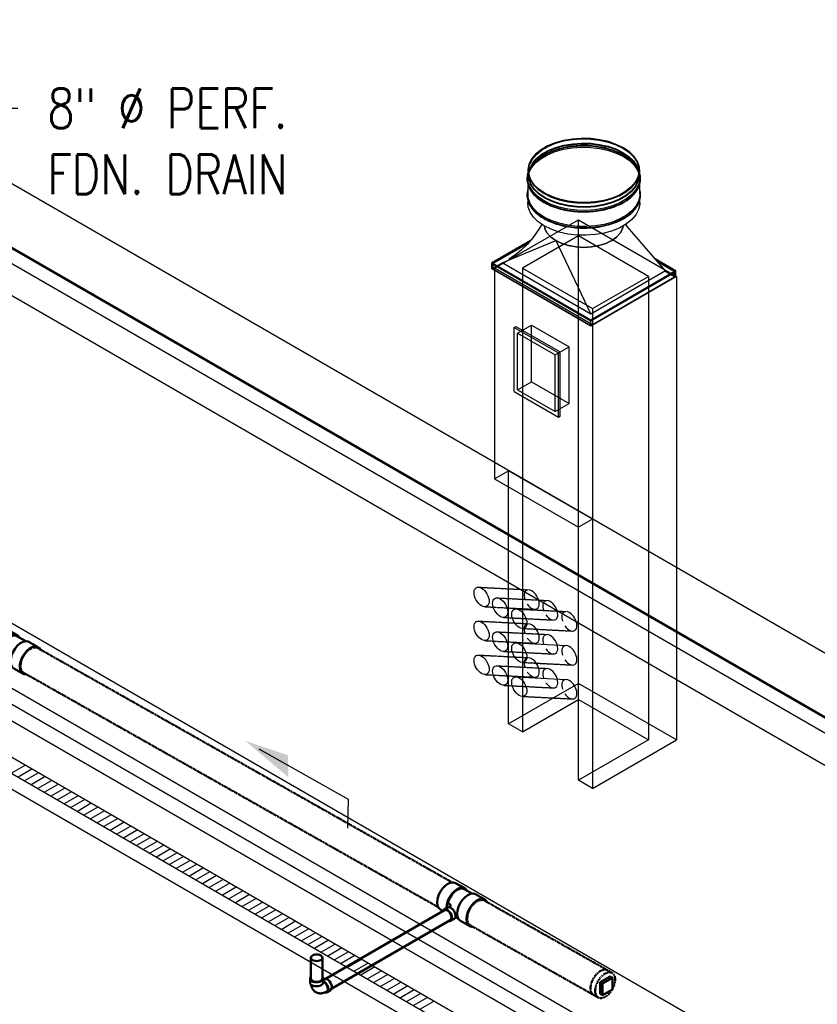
# Model space of a CAD drawing. Header units: inches. Extents: x 175 to 32888, y -1032 to 703.
# Tile 35 of 44: x 1750 to 1992, y 126 to 425. Entities that reach past the tile are written whole.
import ezdxf
from ezdxf import colors
from ezdxf.entities.mleader import LeaderData, LeaderLine
from ezdxf.math import Vec2, Vec3

# ---------------------------------------------------------------- set-up
doc = ezdxf.new("R2010")
doc.units = ezdxf.units.IN
doc.header["$LTSCALE"] = 0.5
doc.header["$MEASUREMENT"] = 0
doc.linetypes.add('Dash - 1_16_', pattern=[0.1875, 0.125, -0.0625])
doc.linetypes.add('Dot 1_32_', pattern=[0.03125, 0, -0.03125])
for name, color, linetype in [('M-DETL-LIGHT', 1, 'Continuous'), ('M-SECT-PATT', 8, 'Continuous'), ('P-PIPE', 3, 'Continuous'), ('P-SANR-FIXT', 6, 'Continuous'), ('S-ANNO-DIMS', 1, 'Continuous')]:
    doc.layers.add(name, color=color, linetype=linetype)
doc.styles.add('Annotative', font='romans.shx', dxfattribs={"width": 0.8, "height": 0.125})

# ---------------------------------------------------------------- blocks, each defined once
blk = doc.blocks.new('USM_H_Trench_Drain - USM_H_Trench_Drain-1077231-DRAINAGE ISOMETRIC')
at = {"layer": 'M-SECT-PATT'}
for p, q in [((1752.19, 198.96), (1747.95, 196.51)), ((1754.19, 197.8), (1749.95, 195.35)), ((1756.19, 196.65), (1751.95, 194.2)), ((1758.19, 195.49), (1753.95, 193.04)), ((1760.19, 194.34), (1755.95, 191.89)), ((1762.19, 193.18), (1757.95, 190.74)), ((1764.19, 192.03), (1759.95, 189.58)), ((1766.19, 190.88), (1761.95, 188.43)), ((1768.19, 189.72), (1763.95, 187.27)), ((1770.19, 188.57), (1765.95, 186.12)), ((1770.19, 188.57), (1765.95, 186.12)), ((1772.19, 187.41), (1767.95, 184.96)), ((1774.19, 186.26), (1769.95, 183.81)), ((1776.19, 185.1), (1771.95, 182.65)), ((1778.19, 183.95), (1773.95, 181.5)), ((1780.19, 182.79), (1775.95, 180.34)), ((1782.19, 181.64), (1777.95, 179.19)), ((1784.19, 180.48), (1779.95, 178.03)), ((1786.19, 179.33), (1781.95, 176.88)), ((1788.19, 178.17), (1783.95, 175.72)), ((1790.19, 177.02), (1785.95, 174.57)), ((1792.19, 175.86), (1787.95, 173.41)), ((1794.19, 174.71), (1789.95, 172.26)), ((1796.19, 173.55), (1791.95, 171.11)), ((1798.19, 172.4), (1793.95, 169.95)), ((1800.19, 171.25), (1795.95, 168.8)), ((1802.19, 170.09), (1797.95, 167.64)), ((1804.19, 168.94), (1799.95, 166.49)), ((1806.19, 167.78), (1801.95, 165.33)), ((1808.19, 166.63), (1803.95, 164.18)), ((1810.19, 165.47), (1805.95, 163.02)), ((1812.19, 164.32), (1807.95, 161.87)), ((1814.19, 163.16), (1809.95, 160.71)), ((1816.19, 162.01), (1811.95, 159.56)), ((1818.19, 160.85), (1813.95, 158.4)), ((1820.19, 159.7), (1815.95, 157.25)), ((1822.19, 158.54), (1817.95, 156.09)), ((1824.19, 157.39), (1819.95, 154.94)), ((1826.19, 156.23), (1821.95, 153.78)), ((1828.19, 155.08), (1823.95, 152.63)), ((1830.19, 153.92), (1825.95, 151.48)), ((1832.19, 152.77), (1827.95, 150.32)), ((1834.19, 151.62), (1829.95, 149.17)), ((1836.19, 150.46), (1831.95, 148.01)), ((1838.19, 149.31), (1833.95, 146.86)), ((1840.19, 148.15), (1835.95, 145.7)), ((1842.19, 147), (1837.95, 144.55)), ((1844.19, 145.84), (1839.95, 143.39)), ((1846.19, 144.69), (1841.95, 142.24)), ((1846.19, 144.69), (1841.95, 142.24)), ((1848.19, 143.53), (1843.95, 141.08)), ((1850.19, 142.38), (1845.95, 139.93)), ((1852.19, 141.22), (1847.95, 138.77)), ((1854.19, 140.07), (1849.95, 137.62)), ((1856.19, 138.91), (1851.95, 136.46)), ((1858.19, 137.76), (1853.95, 135.31)), ((1860.19, 136.6), (1855.95, 134.15)), ((1862.19, 135.45), (1857.95, 133)), ((1864.19, 134.29), (1859.95, 131.85)), ((1866.19, 133.14), (1861.95, 130.69)), ((1868.19, 131.99), (1863.95, 129.54)), ((1870.19, 130.83), (1865.95, 128.38)), ((1872.19, 129.68), (1867.95, 127.23)), ((1874.19, 128.52), (1869.95, 126.07)), ((1876.19, 127.37), (1871.95, 124.92))]:
    blk.add_line(p, q, dxfattribs=at)
at = {"layer": 'P-SANR-FIXT', "color": 1}
for p, q in [((1896.63, 115.57), (1231.95, 499.32)), ((1231.95, 494.42), (1892.38, 113.12)), ((1231.95, 494.42), (1896.63, 110.67)), ((1892.38, 108.22), (1231.95, 489.52))]:
    blk.add_line(p, q, dxfattribs=at)
blk = doc.blocks.new('Tee Reducing Sanitary - PVC - Sch 40 - DWV - Standard-1075340-DRAINAGE ISOMETRIC')
at = {"layer": 'P-PIPE', "color": 90, "lineweight": 50}
for p, q in [((1885.51, 161.62), (1882.69, 163.21)), ((1887.77, 160.01), (1885.36, 161.37)), ((1891.56, 158.2), (1888.74, 159.79)), ((1880.29, 155.78), (1879.23, 155.16)), ((1878.13, 155.14), (1878.84, 154.74)), ((1881.21, 151.74), (1882.28, 152.36)), ((1882.7, 152.9), (1883.5, 152.45)), ((1884.18, 151.72), (1887, 150.13))]:
    blk.add_line(p, q, dxfattribs=at)
for points in [[(1877.14, 157.29, 0), (1877.24, 158.33, 0), (1877.56, 159.44, 0), (1878.07, 160.53, 0), (1878.75, 161.53, 0), (1879.53, 162.36, 0), (1880.38, 162.98, 0), (1881.23, 163.34, 0), (1882.02, 163.42, 0), (1882.69, 163.21, 0)], [(1886.14, 160.93, 0), (1886.05, 161.13, 0), (1885.52, 161.62, 0), (1884.84, 161.83, 0), (1884.04, 161.75, 0), (1883.19, 161.39, 0), (1882.35, 160.77, 0), (1881.56, 159.94, 0), (1880.89, 158.94, 0), (1880.37, 157.85, 0), (1880.05, 156.74, 0), (1879.95, 155.7, 0)], [(1885.37, 161.36, 0), (1884.73, 161.56, 0), (1883.99, 161.49, 0), (1883.19, 161.15, 0), (1882.4, 160.57, 0), (1881.66, 159.79, 0), (1881.03, 158.85, 0), (1880.55, 157.83, 0), (1880.25, 156.8, 0), (1880.16, 155.82, 0)], [(1883.19, 153.87, 0), (1883.29, 154.91, 0), (1883.61, 156.02, 0), (1884.12, 157.11, 0), (1884.8, 158.11, 0), (1885.58, 158.94, 0), (1886.43, 159.56, 0), (1887.28, 159.92, 0), (1888.07, 160, 0), (1888.76, 159.79, 0)], [(1892.18, 157.53, 0), (1892.1, 157.71, 0), (1891.57, 158.19, 0), (1890.89, 158.41, 0), (1890.09, 158.33, 0), (1889.24, 157.97, 0), (1888.4, 157.35, 0), (1887.61, 156.52, 0), (1886.94, 155.52, 0), (1886.42, 154.43, 0), (1886.1, 153.32, 0), (1886, 152.28, 0)], [(1878.12, 155.15, 0), (1877.59, 155.64, 0), (1877.26, 156.37, 0), (1877.14, 157.29, 0)], [(1880.28, 155.77, 0), (1880.57, 155.87, 0), (1880.91, 155.84, 0), (1881.27, 155.69, 0), (1881.63, 155.43, 0), (1881.97, 155.07, 0), (1882.26, 154.65, 0), (1882.49, 154.19, 0), (1882.63, 153.72, 0), (1882.68, 153.27, 0)], [(1881.21, 156.39, 0), (1881.21, 156.39, 0), (1881.21, 156.4, 0), (1881.21, 156.42, 0), (1881.2, 156.43, 0), (1881.2, 156.45, 0), (1881.19, 156.47, 0), (1881.17, 156.5, 0), (1881.15, 156.54, 0), (1881.13, 156.57, 0), (1881.1, 156.62, 0), (1881.06, 156.66, 0), (1881.02, 156.72, 0), (1880.96, 156.77, 0), (1880.9, 156.83, 0), (1880.83, 156.89, 0), (1880.76, 156.95, 0), (1880.67, 157.01, 0), (1880.58, 157.07, 0), (1880.48, 157.13, 0), (1880.42, 157.16, 0)], [(1881.21, 156.39, 0), (1881.21, 156.38, 0), (1881.21, 156.37, 0), (1881.21, 156.36, 0), (1881.2, 156.34, 0), (1881.2, 156.32, 0), (1881.19, 156.3, 0), (1881.17, 156.27, 0), (1881.16, 156.24, 0), (1881.13, 156.2, 0), (1881.1, 156.15, 0), (1881.07, 156.11, 0), (1881.02, 156.05, 0), (1880.97, 156, 0), (1880.91, 155.94, 0), (1880.84, 155.88, 0), (1880.83, 155.87, 0)], [(1881.62, 152.66, 0), (1881.57, 153.11, 0), (1881.43, 153.58, 0), (1881.2, 154.04, 0), (1880.91, 154.46, 0), (1880.57, 154.82, 0), (1880.21, 155.08, 0), (1879.85, 155.22, 0), (1879.51, 155.25, 0), (1879.22, 155.16, 0), (1879, 154.95, 0), (1878.93, 154.77, 0)], [(1880.68, 151.67, 0), (1880.93, 151.65, 0), (1881.22, 151.74, 0), (1881.44, 151.95, 0), (1881.58, 152.27, 0), (1881.62, 152.66, 0)], [(1882.68, 153.27, 0), (1882.64, 152.88, 0), (1882.5, 152.57, 0), (1882.28, 152.36, 0)], [(1883.19, 153.29, 0), (1883.11, 153.21, 0), (1882.92, 153.06, 0), (1882.73, 152.91, 0), (1882.63, 152.85, 0)], [(1884.17, 151.73, 0), (1883.64, 152.22, 0), (1883.31, 152.95, 0), (1883.19, 153.87, 0)], [(1886, 152.28, 0), (1886.12, 151.36, 0), (1886.46, 150.63, 0), (1886.98, 150.14, 0), (1887.67, 149.93, 0), (1887.74, 149.93, 0)]]:
    blk.add_polyline3d(points, dxfattribs=at)
blk = doc.blocks.new('Tee Reducing Sanitary - PVC - Sch 40 - DWV - Standard-1106631-DRAINAGE ISOMETRIC')
at = {"layer": 'P-PIPE', "color": 90, "lineweight": 50}
for p, q in [((1749.55, 238.48), (1746.73, 240.07)), ((1752.29, 236.59), (1749.41, 238.2)), ((1755.87, 234.91), (1753.05, 236.48)), ((1744.74, 233.46), (1743.84, 233.12)), ((1745.37, 229.47), (1746.27, 229.81)), ((1746.47, 229.91), (1748.06, 229.01)), ((1748.88, 228.21), (1751.5, 226.73))]:
    blk.add_line(p, q, dxfattribs=at)
for points in [[(1741.41, 234.72, 0), (1741.66, 235.82, 0), (1742.11, 236.92, 0), (1742.74, 237.96, 0), (1743.49, 238.85, 0), (1744.33, 239.55, 0), (1745.18, 240, 0), (1746, 240.17, 0), (1746.73, 240.07, 0)], [(1750.34, 237.72, 0), (1750.12, 238.07, 0), (1749.55, 238.48, 0), (1748.81, 238.58, 0), (1747.99, 238.41, 0), (1747.14, 237.96, 0), (1746.31, 237.26, 0), (1745.55, 236.37, 0), (1744.93, 235.33, 0), (1744.47, 234.23, 0), (1744.26, 233.29, 0)], [(1749.41, 238.2, 0), (1748.73, 238.31, 0), (1747.96, 238.15, 0), (1747.16, 237.73, 0), (1746.38, 237.08, 0), (1745.67, 236.24, 0), (1745.09, 235.27, 0), (1744.66, 234.24, 0), (1744.47, 233.37, 0)], [(1747.73, 231.15, 0), (1747.98, 232.25, 0), (1748.44, 233.35, 0), (1749.06, 234.38, 0), (1749.81, 235.28, 0), (1750.65, 235.98, 0), (1751.5, 236.43, 0), (1752.32, 236.6, 0), (1753.05, 236.48, 0)], [(1741.89, 232.35, 0), (1741.58, 232.85, 0), (1741.38, 233.71, 0), (1741.41, 234.72, 0)], [(1745.93, 230.48, 0), (1745.95, 230.96, 0), (1745.86, 231.45, 0), (1745.69, 231.94, 0), (1745.43, 232.38, 0), (1745.12, 232.74, 0), (1744.76, 233.01, 0), (1744.39, 233.15, 0), (1744.03, 233.17, 0), (1743.7, 233.06, 0), (1743.43, 232.82, 0), (1743.34, 232.65, 0)], [(1744.74, 233.46, 0), (1745.07, 233.56, 0), (1745.43, 233.54, 0), (1745.81, 233.4, 0), (1746.16, 233.14, 0), (1746.48, 232.77, 0), (1746.73, 232.33, 0), (1746.91, 231.84, 0), (1746.99, 231.35, 0), (1746.98, 230.87, 0)], [(1756.76, 233.99, 0), (1756.45, 234.49, 0), (1755.87, 234.91, 0), (1755.13, 235.01, 0), (1754.32, 234.84, 0), (1753.46, 234.39, 0), (1752.63, 233.69, 0), (1751.87, 232.79, 0), (1751.25, 231.76, 0), (1750.8, 230.66, 0), (1750.55, 229.56, 0)], [(1745.04, 229.37, 0), (1745.37, 229.47, 0), (1745.63, 229.71, 0), (1745.83, 230.06, 0), (1745.93, 230.48, 0)], [(1746.98, 230.87, 0), (1746.87, 230.45, 0), (1746.68, 230.11, 0), (1746.41, 229.87, 0), (1746.27, 229.81, 0)], [(1747.7, 230.86, 0), (1747.56, 230.76, 0), (1747.38, 230.62, 0), (1747.19, 230.5, 0), (1746.99, 230.39, 0), (1746.79, 230.28, 0), (1746.79, 230.28, 0)], [(1748.88, 228.21, 0), (1748.3, 228.62, 0), (1747.9, 229.27, 0), (1747.71, 230.14, 0), (1747.73, 231.15, 0)], [(1750.55, 229.56, 0), (1750.52, 228.55, 0), (1750.71, 227.68, 0), (1751.12, 227.03, 0), (1751.7, 226.63, 0), (1752.26, 226.54, 0)]]:
    blk.add_polyline3d(points, dxfattribs=at)
blk.add_arc((1744.97, 229.73), 0.369, 245.168, 280.2088, dxfattribs=at)
blk = doc.blocks.new('Plug - PVC - Sch 40 - DWV_USACE - Standard-1071494-DRAINAGE ISOMETRIC')
at = {"layer": 'P-PIPE', "color": 90, "lineweight": 50}
for p, q in [((1929.61, 134.87), (1926.56, 133.11)), ((1927.27, 132.71), (1930.31, 134.47)), ((1930.31, 134.47), (1929.61, 134.87)), ((1930.31, 134.47), (1930.35, 130.93)), ((1926.56, 133.11), (1927.27, 132.71)), ((1926.59, 129.57), (1926.56, 133.11)), ((1927.3, 129.17), (1927.27, 132.71)), ((1927.3, 129.17), (1926.59, 129.57)), ((1930.35, 130.93), (1927.3, 129.17))]:
    blk.add_line(p, q, dxfattribs=at)
blk = doc.blocks.new('Bend - PVC - Sch 40 - DWV_USACE - Standard-V1-DRAINAGE ISOMETRIC')
at = {"layer": 'P-PIPE', "color": 90, "lineweight": 50}
for p, q in [((1702.8, 212.65), (1702.8, 211.43)), ((1706.76, 211.43), (1706.76, 212.65)), ((1707.02, 212.51), (1706.77, 212.36)), ((1707.94, 208.46), (1709, 209.08))]:
    blk.add_line(p, q, dxfattribs=at)
for points in [[(1703.06, 213.22, 0), (1702.87, 212.95, 0), (1702.8, 212.65, 0), (1702.87, 212.36, 0), (1703.07, 212.08, 0), (1703.38, 211.85, 0)], [(1703.38, 211.85, 0), (1703.79, 211.66, 0), (1704.27, 211.55, 0), (1704.78, 211.51, 0), (1705.29, 211.55, 0), (1705.77, 211.66, 0), (1706.18, 211.85, 0), (1706.49, 212.08, 0), (1706.69, 212.36, 0), (1706.76, 212.65, 0), (1706.69, 212.95, 0), (1706.53, 213.17, 0)], [(1707.02, 212.51, 0), (1707.31, 212.59, 0), (1707.64, 212.56, 0), (1708.01, 212.41, 0)], [(1708.01, 212.41, 0), (1708.37, 212.14, 0), (1708.71, 211.79, 0), (1709, 211.36, 0), (1709.22, 210.9, 0), (1709.36, 210.43, 0), (1709.41, 209.98, 0), (1709.36, 209.59, 0), (1709.22, 209.28, 0), (1709, 209.08, 0), (1708.99, 209.08, 0)], [(1703.38, 210.62, 0), (1703.07, 210.86, 0), (1702.87, 211.13, 0), (1702.8, 211.43, 0), (1702.8, 211.43, 0)], [(1704.54, 208.51, 0), (1704.38, 208.61, 0), (1704.22, 208.73, 0), (1704.08, 208.85, 0), (1703.94, 208.98, 0), (1703.81, 209.12, 0), (1703.7, 209.26, 0), (1703.59, 209.41, 0), (1703.5, 209.56, 0), (1703.41, 209.72, 0), (1703.34, 209.88, 0), (1703.27, 210.03, 0), (1703.22, 210.2, 0), (1703.17, 210.36, 0), (1703.13, 210.52, 0), (1703.09, 210.68, 0), (1703.07, 210.84, 0), (1703.07, 210.86, 0)], [(1706.76, 211.43, 0), (1706.69, 211.13, 0), (1706.49, 210.86, 0), (1706.18, 210.62, 0), (1705.77, 210.44, 0), (1705.29, 210.33, 0), (1704.78, 210.29, 0), (1704.27, 210.33, 0), (1703.79, 210.44, 0), (1703.38, 210.62, 0)], [(1706.95, 211.79, 0), (1706.79, 211.86, 0)], [(1707.31, 208.41, 0), (1707.65, 208.38, 0), (1707.94, 208.46, 0), (1708.16, 208.67, 0), (1708.3, 208.98, 0), (1708.34, 209.37, 0), (1708.3, 209.82, 0), (1708.16, 210.29, 0), (1707.94, 210.75, 0), (1707.65, 211.17, 0), (1707.31, 211.53, 0), (1706.95, 211.79, 0)], [(1707.74, 208.63, 0), (1708.02, 208.85, 0), (1708.16, 209.23, 0), (1708.16, 209.72, 0), (1708.02, 210.27, 0), (1707.74, 210.81, 0), (1707.37, 211.28, 0), (1706.95, 211.61, 0)], [(1704.54, 208.51, 0), (1704.71, 208.42, 0), (1704.88, 208.34, 0), (1705.06, 208.28, 0), (1705.24, 208.22, 0), (1705.43, 208.18, 0), (1705.61, 208.16, 0), (1705.79, 208.14, 0), (1705.97, 208.13, 0), (1706.15, 208.14, 0), (1706.32, 208.15, 0), (1706.49, 208.18, 0), (1706.66, 208.21, 0), (1706.82, 208.25, 0), (1706.98, 208.29, 0), (1707.14, 208.35, 0), (1707.29, 208.4, 0), (1707.44, 208.47, 0), (1707.59, 208.54, 0), (1707.73, 208.61, 0), (1707.74, 208.63, 0)]]:
    blk.add_polyline3d(points, dxfattribs=at)
blk.add_arc((1706.59, 211.11), 0.613, 54.8013, 71.9437, dxfattribs=at)
blk = doc.blocks.new('Mechanical_Box_H_rvt-1-DRAINAGE ISOMETRIC')
at = {"layer": 'M-DETL-LIGHT', "color": 8}
for p, q in [((1904.61, 379.33), (1904.61, 377.08)), ((1904.61, 376.67), (1904.61, 371.41)), ((1904.86, 379.33), (1904.86, 378.05)), ((1938.36, 378.05), (1938.36, 379.33)), ((1938.61, 377.08), (1938.61, 379.33)), ((1938.61, 372.18), (1938.61, 376.67)), ((1904.64, 370.16), (1904.64, 369.65)), ((1938.61, 369.53), (1938.61, 370.27)), ((1946.36, 348.91), (1934.28, 363.01)), ((1905.48, 358.18), (1893.68, 351.36)), ((1893.68, 351.16), (1905.15, 357.78)), ((1905.15, 357.78), (1893.68, 351.16)), ((1894.03, 351.16), (1904.81, 357.38)), ((1896.86, 351.36), (1913.12, 358.1)), ((1913.12, 358.1), (1923.73, 335.85)), ((1949.54, 348.91), (1943.24, 352.55)), ((1893.68, 351.36), (1923.73, 334.01)), ((1893.68, 351.16), (1893.68, 351.36)), ((1893.68, 349.52), (1896.86, 351.36)), ((1923.73, 333.81), (1893.68, 351.16)), ((1893.68, 351.16), (1923.73, 333.81)), ((1893.68, 349.52), (1893.68, 351.16)), ((1923.73, 332.17), (1893.68, 349.52)), ((1897.03, 351.26), (1894.03, 349.52)), ((1923.73, 334.01), (1894.03, 351.16)), ((1894.03, 351.16), (1894.03, 349.52)), ((1894.03, 349.52), (1923.73, 332.38)), ((1923.73, 335.85), (1896.86, 351.36)), ((1943.59, 352.14), (1949.54, 348.71)), ((1949.54, 348.71), (1943.59, 352.14)), ((1943.93, 351.74), (1949.18, 348.71)), ((1946.36, 348.91), (1923.73, 335.85)), ((1923.73, 334.01), (1949.54, 348.91)), ((1949.54, 348.71), (1923.73, 333.81)), ((1949.18, 348.71), (1923.73, 334.01)), ((1923.73, 333.81), (1949.54, 348.71)), ((1923.73, 332.38), (1949.18, 347.08)), ((1949.54, 347.08), (1923.73, 332.17)), ((1949.18, 347.08), (1946.18, 348.81)), ((1946.36, 348.91), (1949.54, 347.08)), ((1949.18, 347.08), (1949.18, 348.71)), ((1949.54, 348.71), (1949.54, 348.91)), ((1949.54, 347.08), (1949.54, 348.71)), ((1923.73, 334.01), (1923.73, 333.81)), ((1923.73, 332.38), (1923.73, 334.01)), ((1923.73, 332.17), (1923.73, 333.81))]:
    blk.add_line(p, q, dxfattribs=at)
for points in [[(1933.63, 386.27, 0), (1931.48, 387.31, 0), (1929.07, 388.14, 0), (1926.46, 388.73, 0), (1923.71, 389.07, 0), (1920.9, 389.13, 0), (1918.12, 388.93, 0), (1915.43, 388.47, 0), (1912.9, 387.76, 0), (1910.62, 386.82, 0), (1908.63, 385.67, 0), (1907, 384.35, 0), (1905.77, 382.89, 0), (1904.97, 381.34, 0), (1904.62, 379.73, 0), (1904.74, 378.11, 0), (1905.31, 376.53, 0), (1906.33, 375.02, 0), (1907.77, 373.62, 0), (1909.59, 372.39, 0)], [(1909.76, 372.49, 0), (1907.97, 373.71, 0), (1906.56, 375.08, 0), (1905.55, 376.57, 0), (1904.99, 378.13, 0), (1904.87, 379.73, 0), (1905.21, 381.31, 0), (1906, 382.84, 0), (1907.22, 384.28, 0), (1908.82, 385.58, 0), (1910.78, 386.71, 0), (1913.03, 387.63, 0), (1915.52, 388.34, 0), (1918.17, 388.79, 0), (1920.91, 388.99, 0), (1923.68, 388.92, 0), (1926.39, 388.6, 0), (1928.96, 388.01, 0), (1931.34, 387.2, 0), (1933.45, 386.16, 0)], [(1933.75, 384.03, 0), (1933.25, 384.31, 0), (1932.74, 384.57, 0), (1932.2, 384.83, 0), (1931.65, 385.07, 0), (1931.09, 385.29, 0), (1930.51, 385.5, 0), (1929.91, 385.7, 0), (1929.31, 385.89, 0), (1928.69, 386.06, 0), (1928.05, 386.22, 0), (1927.41, 386.36, 0), (1926.76, 386.48, 0), (1926.1, 386.6, 0), (1925.44, 386.69, 0), (1924.77, 386.77, 0), (1924.09, 386.84, 0), (1923.41, 386.89, 0), (1922.73, 386.92, 0), (1922.04, 386.94, 0), (1921.36, 386.94, 0), (1920.67, 386.93, 0), (1919.99, 386.9, 0), (1919.31, 386.85, 0), (1918.63, 386.79, 0), (1917.95, 386.72, 0), (1917.29, 386.62, 0), (1916.63, 386.52, 0), (1915.97, 386.39, 0), (1915.33, 386.26, 0), (1914.7, 386.1, 0), (1914.07, 385.94, 0), (1913.46, 385.75, 0), (1912.86, 385.56, 0), (1912.28, 385.35, 0), (1911.71, 385.13, 0), (1911.15, 384.89, 0), (1910.62, 384.64, 0), (1910.1, 384.38, 0), (1909.59, 384.11, 0), (1909.11, 383.83, 0), (1908.64, 383.53, 0), (1908.2, 383.22, 0), (1907.78, 382.91, 0), (1907.38, 382.58, 0), (1907, 382.24, 0), (1906.64, 381.9, 0), (1906.31, 381.54, 0), (1906, 381.18, 0), (1905.72, 380.81, 0), (1905.46, 380.44, 0), (1905.23, 380.05, 0), (1905.03, 379.66, 0), (1904.85, 379.27, 0), (1904.7, 378.87, 0), (1904.57, 378.47, 0), (1904.48, 378.06, 0), (1904.41, 377.66, 0), (1904.37, 377.25, 0), (1904.36, 376.84, 0), (1904.37, 376.43, 0), (1904.42, 376.02, 0), (1904.49, 375.61, 0), (1904.59, 375.21, 0), (1904.72, 374.81, 0), (1904.88, 374.41, 0), (1905.06, 374.02, 0), (1905.27, 373.63, 0), (1905.51, 373.25, 0), (1905.77, 372.87, 0), (1906.06, 372.5, 0), (1906.37, 372.14, 0), (1906.71, 371.79, 0), (1907.07, 371.45, 0), (1907.45, 371.11, 0), (1907.86, 370.79, 0), (1908.28, 370.47, 0), (1908.73, 370.17, 0), (1909.2, 369.87, 0), (1909.46, 369.72, 0)], [(1909.59, 370.14, 0), (1907.77, 371.38, 0), (1906.33, 372.77, 0), (1905.31, 374.28, 0), (1904.74, 375.87, 0), (1904.62, 377.49, 0), (1904.97, 379.1, 0), (1905.77, 380.65, 0), (1907, 382.11, 0), (1908.63, 383.42, 0), (1910.62, 384.57, 0), (1912.9, 385.51, 0), (1915.43, 386.22, 0), (1918.12, 386.69, 0), (1920.9, 386.89, 0), (1923.71, 386.82, 0), (1926.46, 386.49, 0), (1929.07, 385.9, 0), (1931.48, 385.07, 0), (1933.63, 384.02, 0)], [(1909.59, 369.73, 0), (1907.77, 370.97, 0), (1906.33, 372.36, 0), (1905.31, 373.87, 0), (1904.74, 375.46, 0), (1904.62, 377.08, 0), (1904.97, 378.69, 0), (1905.77, 380.24, 0), (1907, 381.7, 0), (1908.63, 383.02, 0), (1910.62, 384.16, 0), (1912.9, 385.1, 0), (1915.43, 385.82, 0), (1918.12, 386.28, 0), (1920.9, 386.48, 0), (1923.71, 386.41, 0), (1926.46, 386.08, 0), (1929.07, 385.49, 0), (1931.48, 384.66, 0), (1933.63, 383.61, 0)], [(1909.76, 371.21, 0), (1907.97, 372.43, 0), (1906.56, 373.81, 0), (1905.55, 375.29, 0), (1904.99, 376.86, 0), (1904.87, 378.45, 0), (1905.21, 380.04, 0), (1906, 381.57, 0), (1907.22, 383, 0), (1908.82, 384.3, 0), (1910.78, 385.43, 0), (1913.03, 386.36, 0), (1915.52, 387.06, 0), (1918.17, 387.52, 0), (1920.91, 387.72, 0), (1923.68, 387.65, 0), (1926.39, 387.32, 0), (1928.96, 386.74, 0), (1931.34, 385.92, 0), (1933.45, 384.89, 0)], [(1909.76, 371.01, 0), (1907.97, 372.23, 0), (1906.56, 373.6, 0), (1905.55, 375.09, 0), (1904.99, 376.65, 0), (1904.87, 378.25, 0), (1905.21, 379.83, 0), (1906, 381.36, 0), (1907.22, 382.8, 0), (1908.82, 384.1, 0), (1910.78, 385.23, 0), (1913.03, 386.16, 0), (1915.52, 386.86, 0), (1918.17, 387.31, 0), (1920.91, 387.51, 0), (1923.68, 387.45, 0), (1926.39, 387.12, 0), (1928.96, 386.54, 0), (1931.34, 385.72, 0), (1933.45, 384.69, 0)], [(1909.59, 372.39, 0), (1911.73, 371.34, 0), (1914.14, 370.51, 0), (1916.76, 369.92, 0), (1919.5, 369.59, 0), (1922.31, 369.52, 0), (1925.1, 369.72, 0), (1927.79, 370.18, 0), (1930.31, 370.9, 0), (1932.59, 371.84, 0), (1934.58, 372.98, 0), (1936.21, 374.3, 0), (1937.44, 375.76, 0), (1938.24, 377.31, 0), (1938.59, 378.92, 0), (1938.48, 380.54, 0), (1937.9, 382.13, 0), (1936.88, 383.64, 0), (1935.44, 385.03, 0), (1933.63, 386.27, 0)], [(1933.45, 386.16, 0), (1935.24, 384.95, 0), (1936.65, 383.57, 0), (1937.66, 382.09, 0), (1938.23, 380.52, 0), (1938.34, 378.93, 0), (1938, 377.34, 0), (1937.21, 375.81, 0), (1936, 374.38, 0), (1934.39, 373.08, 0), (1932.43, 371.95, 0), (1930.18, 371.02, 0), (1927.7, 370.32, 0), (1925.04, 369.86, 0), (1922.3, 369.66, 0), (1919.53, 369.73, 0), (1916.83, 370.06, 0), (1914.25, 370.64, 0), (1911.87, 371.46, 0), (1909.76, 372.49, 0)], [(1909.46, 369.72, 0), (1909.96, 369.44, 0), (1910.47, 369.18, 0), (1911.01, 368.93, 0), (1911.56, 368.69, 0), (1912.12, 368.46, 0), (1912.7, 368.25, 0), (1913.3, 368.05, 0), (1913.91, 367.87, 0), (1914.53, 367.7, 0), (1915.16, 367.54, 0), (1915.8, 367.4, 0), (1916.45, 367.27, 0), (1917.11, 367.16, 0), (1917.77, 367.06, 0), (1918.45, 366.98, 0), (1919.12, 366.92, 0), (1919.8, 366.87, 0), (1920.49, 366.83, 0), (1921.17, 366.82, 0), (1921.86, 366.81, 0), (1922.54, 366.83, 0), (1923.23, 366.86, 0), (1923.91, 366.9, 0), (1924.58, 366.96, 0), (1925.26, 367.04, 0), (1925.93, 367.13, 0), (1926.59, 367.24, 0), (1927.24, 367.36, 0), (1927.88, 367.5, 0), (1928.52, 367.65, 0), (1929.14, 367.82, 0), (1929.75, 368, 0), (1930.35, 368.2, 0), (1930.93, 368.4, 0), (1931.5, 368.63, 0), (1932.06, 368.86, 0), (1932.6, 369.11, 0), (1933.12, 369.37, 0), (1933.62, 369.64, 0), (1934.1, 369.93, 0), (1934.57, 370.23, 0), (1935.01, 370.53, 0), (1935.43, 370.85, 0), (1935.84, 371.18, 0), (1936.21, 371.51, 0), (1936.57, 371.86, 0), (1936.9, 372.21, 0), (1937.21, 372.57, 0), (1937.49, 372.94, 0), (1937.75, 373.32, 0), (1937.98, 373.7, 0), (1938.19, 374.09, 0), (1938.37, 374.48, 0), (1938.52, 374.88, 0), (1938.64, 375.28, 0), (1938.74, 375.69, 0), (1938.8, 376.1, 0), (1938.84, 376.51, 0), (1938.86, 376.92, 0), (1938.84, 377.33, 0), (1938.79, 377.73, 0), (1938.72, 378.14, 0), (1938.62, 378.55, 0), (1938.49, 378.95, 0), (1938.33, 379.35, 0), (1938.15, 379.74, 0), (1937.94, 380.13, 0), (1937.7, 380.51, 0), (1937.44, 380.88, 0), (1937.15, 381.25, 0), (1936.84, 381.61, 0), (1936.5, 381.96, 0), (1936.14, 382.31, 0), (1935.76, 382.64, 0), (1935.36, 382.97, 0), (1934.93, 383.28, 0), (1934.48, 383.59, 0), (1934.01, 383.88, 0), (1933.75, 384.03, 0)], [(1933.63, 384.02, 0), (1935.44, 382.78, 0), (1936.88, 381.39, 0), (1937.9, 379.88, 0), (1938.48, 378.3, 0), (1938.59, 376.68, 0), (1938.24, 375.07, 0), (1937.44, 373.51, 0), (1936.21, 372.06, 0), (1934.58, 370.74, 0), (1932.59, 369.59, 0), (1930.31, 368.65, 0), (1927.79, 367.94, 0), (1925.1, 367.48, 0), (1922.31, 367.27, 0), (1919.5, 367.34, 0), (1916.76, 367.67, 0), (1914.14, 368.26, 0), (1911.73, 369.09, 0), (1909.59, 370.14, 0)], [(1933.63, 383.61, 0), (1935.44, 382.38, 0), (1936.88, 380.98, 0), (1937.9, 379.47, 0), (1938.48, 377.89, 0), (1938.59, 376.27, 0), (1938.24, 374.66, 0), (1937.44, 373.11, 0), (1936.21, 371.65, 0), (1934.58, 370.33, 0), (1932.59, 369.18, 0), (1930.31, 368.24, 0), (1927.79, 367.53, 0), (1925.1, 367.07, 0), (1922.31, 366.87, 0), (1919.5, 366.93, 0), (1916.76, 367.27, 0), (1914.14, 367.86, 0), (1911.73, 368.69, 0), (1909.59, 369.73, 0)], [(1933.45, 384.89, 0), (1935.24, 383.67, 0), (1936.65, 382.3, 0), (1937.66, 380.81, 0), (1938.23, 379.25, 0), (1938.34, 377.65, 0), (1938, 376.07, 0), (1937.21, 374.54, 0), (1936, 373.1, 0), (1934.39, 371.8, 0), (1932.43, 370.67, 0), (1930.18, 369.75, 0), (1927.7, 369.04, 0), (1925.04, 368.59, 0), (1922.3, 368.39, 0), (1919.53, 368.46, 0), (1916.83, 368.78, 0), (1914.25, 369.36, 0), (1911.87, 370.18, 0), (1909.76, 371.21, 0)], [(1933.45, 384.69, 0), (1935.24, 383.47, 0), (1936.65, 382.1, 0), (1937.66, 380.61, 0), (1938.23, 379.04, 0), (1938.34, 377.45, 0), (1938, 375.86, 0), (1937.21, 374.33, 0), (1936, 372.9, 0), (1934.39, 371.6, 0), (1932.43, 370.47, 0), (1930.18, 369.54, 0), (1927.7, 368.84, 0), (1925.04, 368.38, 0), (1922.3, 368.19, 0), (1919.53, 368.25, 0), (1916.83, 368.58, 0), (1914.25, 369.16, 0), (1911.87, 369.98, 0), (1909.76, 371.01, 0)], [(1904.61, 373.95, 0), (1904.41, 372.76, 0), (1904.37, 372.35, 0), (1904.36, 371.94, 0), (1904.37, 371.53, 0), (1904.42, 371.12, 0), (1904.49, 370.71, 0), (1904.59, 370.31, 0), (1904.72, 369.91, 0), (1904.88, 369.51, 0), (1905.06, 369.12, 0), (1905.27, 368.73, 0), (1905.51, 368.35, 0), (1905.77, 367.97, 0), (1906.06, 367.61, 0), (1906.37, 367.24, 0), (1906.71, 366.89, 0), (1907.07, 366.55, 0), (1907.45, 366.21, 0), (1907.86, 365.89, 0), (1908.28, 365.57, 0), (1908.73, 365.27, 0), (1909.2, 364.98, 0), (1909.46, 364.82, 0)], [(1909.46, 364.82, 0), (1909.96, 364.55, 0), (1910.47, 364.28, 0), (1911.01, 364.03, 0), (1911.56, 363.79, 0), (1912.12, 363.56, 0), (1912.7, 363.35, 0), (1913.3, 363.15, 0), (1913.91, 362.97, 0), (1914.53, 362.8, 0), (1915.16, 362.64, 0), (1915.8, 362.5, 0), (1916.45, 362.37, 0), (1917.11, 362.26, 0), (1917.77, 362.16, 0), (1918.45, 362.08, 0), (1919.12, 362.02, 0), (1919.8, 361.97, 0), (1920.49, 361.93, 0), (1921.17, 361.92, 0), (1921.86, 361.91, 0), (1922.54, 361.93, 0), (1923.23, 361.96, 0), (1923.91, 362, 0), (1924.58, 362.06, 0), (1925.26, 362.14, 0), (1925.93, 362.23, 0), (1926.59, 362.34, 0), (1927.24, 362.46, 0), (1927.88, 362.6, 0), (1928.52, 362.75, 0), (1929.14, 362.92, 0), (1929.75, 363.1, 0), (1930.35, 363.3, 0), (1930.93, 363.51, 0), (1931.5, 363.73, 0), (1932.06, 363.96, 0), (1932.6, 364.21, 0), (1933.12, 364.47, 0), (1933.62, 364.75, 0), (1934.1, 365.03, 0), (1934.57, 365.33, 0), (1935.01, 365.63, 0), (1935.43, 365.95, 0), (1935.84, 366.28, 0), (1936.21, 366.61, 0), (1936.57, 366.96, 0), (1936.9, 367.31, 0), (1937.21, 367.67, 0), (1937.49, 368.04, 0), (1937.75, 368.42, 0), (1937.98, 368.8, 0), (1938.19, 369.19, 0), (1938.37, 369.59, 0), (1938.52, 369.98, 0), (1938.64, 370.39, 0), (1938.74, 370.79, 0), (1938.8, 371.2, 0), (1938.84, 371.61, 0), (1938.86, 372.02, 0), (1938.84, 372.43, 0), (1938.79, 372.84, 0), (1938.72, 373.24, 0), (1938.63, 373.59, 0)], [(1909.59, 364.83, 0), (1907.77, 366.07, 0), (1906.33, 367.46, 0), (1905.31, 368.97, 0), (1904.74, 370.56, 0), (1904.61, 371.41, 0)], [(1909.59, 365.24, 0), (1907.77, 366.48, 0), (1906.33, 367.87, 0), (1905.31, 369.38, 0), (1904.61, 371.41, 0)], [(1938.61, 372.18, 0), (1938.59, 371.37, 0), (1938.24, 369.76, 0), (1937.44, 368.21, 0), (1936.21, 366.75, 0), (1934.58, 365.43, 0), (1932.59, 364.28, 0), (1930.31, 363.34, 0), (1927.79, 362.63, 0), (1925.1, 362.17, 0), (1922.31, 361.97, 0), (1919.5, 362.03, 0), (1916.76, 362.37, 0), (1914.14, 362.96, 0), (1911.73, 363.79, 0), (1909.59, 364.83, 0)], [(1938.59, 371.81, 0), (1938.59, 371.78, 0), (1938.24, 370.17, 0), (1937.44, 368.61, 0), (1936.21, 367.16, 0), (1934.58, 365.84, 0), (1932.59, 364.69, 0), (1930.31, 363.75, 0), (1927.79, 363.04, 0), (1925.1, 362.58, 0), (1922.31, 362.38, 0), (1919.5, 362.44, 0), (1916.76, 362.78, 0), (1914.14, 363.36, 0), (1911.73, 364.19, 0), (1909.59, 365.24, 0)], [(1909.59, 362.59, 0), (1907.77, 363.83, 0), (1906.33, 365.22, 0), (1905.31, 366.73, 0), (1904.74, 368.31, 0), (1904.64, 369.65, 0)], [(1938.61, 369.53, 0), (1938.59, 369.12, 0), (1938.24, 367.51, 0), (1937.44, 365.96, 0), (1936.21, 364.5, 0), (1934.58, 363.19, 0), (1932.59, 362.04, 0), (1930.31, 361.1, 0), (1927.79, 360.39, 0), (1925.1, 359.92, 0), (1922.31, 359.72, 0), (1919.5, 359.79, 0), (1916.76, 360.12, 0), (1914.14, 360.71, 0), (1911.73, 361.54, 0), (1909.59, 362.59, 0)], [(1908.91, 363.05, 0), (1907.99, 361.57, 0), (1906.14, 358.96, 0), (1904.43, 356.93, 0), (1902.72, 355.27, 0), (1900.88, 353.81, 0), (1898.83, 352.5, 0)], [(1913.12, 358.1, 0), (1911.63, 359.15, 0), (1910.52, 360.35, 0), (1909.84, 361.65, 0), (1909.68, 362.54, 0)], [(1909.68, 362.54, 0), (1909.84, 361.65, 0), (1910.52, 360.35, 0), (1911.63, 359.15, 0), (1913.12, 358.1, 0)], [(1933.54, 362.58, 0), (1933.38, 361.65, 0), (1932.69, 360.35, 0), (1931.58, 359.15, 0), (1930.09, 358.1, 0), (1928.27, 357.24, 0), (1926.2, 356.6, 0), (1923.95, 356.2, 0), (1921.61, 356.07, 0), (1919.27, 356.2, 0), (1917.01, 356.6, 0), (1914.94, 357.24, 0), (1913.12, 358.1, 0)], [(1913.12, 358.1, 0), (1914.94, 357.24, 0), (1917.01, 356.6, 0), (1919.27, 356.2, 0), (1921.61, 356.07, 0), (1923.95, 356.2, 0), (1926.2, 356.6, 0), (1928.27, 357.24, 0), (1930.09, 358.1, 0), (1931.58, 359.15, 0), (1932.69, 360.35, 0), (1933.38, 361.65, 0), (1933.54, 362.58, 0)], [(1934.32, 363.03, 0), (1934.72, 362.49, 0)]]:
    blk.add_polyline3d(points, dxfattribs=at)
at = {"layer": 'P-PIPE', "color": 90, "linetype": 'Dash - 1_16_', "lineweight": 50}
for p, q in [((1881.67, 163.42), (1755.9, 234.52)), ((1751.66, 227.01), (1877.41, 155.92)), ((1930.01, 136.09), (1891.4, 157.92)), ((1887.15, 150.41), (1925.97, 128.47))]:
    blk.add_line(p, q, dxfattribs=at)
at = {"layer": 'P-PIPE', "color": 90, "lineweight": 50}
for p, q in [((1879.35, 154.97), (1842.9, 133.92)), ((1844.65, 130.89), (1881.1, 151.94)), ((1838.79, 140.54), (1838.79, 134.27)), ((1842.29, 134.27), (1842.29, 140.54))]:
    blk.add_line(p, q, dxfattribs=at)
at = {"layer": 'P-PIPE', "color": 90, "linetype": 'Dot 1_32_', "lineweight": 50}
for points in [[(1750.73, 229, 0), (1750.83, 229.98, 0), (1751.12, 231.01, 0), (1751.6, 232.02, 0), (1752.23, 232.95, 0), (1752.96, 233.73, 0), (1753.75, 234.3, 0)], [(1753.75, 234.3, 0), (1754.54, 234.64, 0), (1755.28, 234.71, 0), (1755.91, 234.51, 0)], [(1751.63, 227.03, 0), (1751.16, 227.47, 0), (1750.84, 228.15, 0), (1750.73, 229, 0)], [(1886.23, 152.41, 0), (1886.32, 153.38, 0), (1886.62, 154.41, 0), (1887.1, 155.43, 0), (1887.72, 156.35, 0), (1888.46, 157.13, 0), (1889.24, 157.71, 0)], [(1889.24, 157.71, 0), (1890.04, 158.04, 0), (1890.77, 158.11, 0), (1891.37, 157.93, 0)], [(1887.14, 150.42, 0), (1886.65, 150.87, 0), (1886.34, 151.55, 0), (1886.23, 152.41, 0)], [(1926.66, 136.56, 0), (1925.87, 135.98, 0), (1925.14, 135.2, 0), (1924.51, 134.28, 0), (1924.03, 133.26, 0), (1923.73, 132.23, 0), (1923.64, 131.26, 0)], [(1928.07, 135.76, 0), (1927.28, 135.18, 0), (1926.55, 134.41, 0), (1925.92, 133.48, 0), (1925.44, 132.47, 0), (1925.15, 131.44, 0), (1925.05, 130.46, 0)], [(1928.82, 136.77, 0), (1928.18, 136.96, 0), (1927.45, 136.89, 0), (1926.66, 136.56, 0)], [(1931.15, 133.98, 0), (1931.04, 134.84, 0), (1930.72, 135.51, 0), (1930.23, 135.97, 0), (1929.6, 136.17, 0), (1928.86, 136.09, 0), (1928.07, 135.76, 0)], [(1928.13, 128.68, 0), (1928.92, 129.26, 0), (1929.65, 130.04, 0), (1930.28, 130.96, 0), (1930.76, 131.98, 0), (1931.05, 133.01, 0), (1931.15, 133.98, 0)], [(1923.64, 131.26, 0), (1923.75, 130.4, 0), (1924.06, 129.72, 0), (1924.55, 129.27, 0)], [(1925.05, 130.46, 0), (1925.16, 129.6, 0), (1925.47, 128.93, 0), (1925.97, 128.47, 0), (1926.6, 128.28, 0), (1927.34, 128.35, 0), (1928.13, 128.68, 0)]]:
    blk.add_polyline3d(points, dxfattribs=at)
at = {"layer": 'P-PIPE', "color": 90, "lineweight": 50}
for points in [[(1879.32, 154.94, 0), (1879.35, 154.97, 0), (1879.6, 155.05, 0), (1879.9, 155.02, 0), (1880.22, 154.88, 0)], [(1880.22, 154.88, 0), (1880.54, 154.65, 0), (1880.84, 154.33, 0), (1881.1, 153.96, 0), (1881.29, 153.55, 0), (1881.42, 153.13, 0), (1881.46, 152.74, 0)], [(1881.46, 152.74, 0), (1881.42, 152.39, 0), (1881.29, 152.12, 0), (1881.1, 151.94, 0)], [(1839.31, 141.26, 0), (1839.03, 141.05, 0), (1838.85, 140.81, 0), (1838.79, 140.54, 0)], [(1838.79, 140.54, 0), (1838.85, 140.28, 0), (1839.03, 140.04, 0), (1839.31, 139.83, 0)], [(1841.78, 141.26, 0), (1841.42, 141.42, 0), (1841, 141.52, 0), (1840.54, 141.56, 0), (1840.09, 141.52, 0), (1839.67, 141.42, 0), (1839.31, 141.26, 0)], [(1842.29, 140.54, 0), (1842.23, 140.81, 0), (1842.06, 141.05, 0), (1841.78, 141.26, 0)], [(1841.78, 139.83, 0), (1842.06, 140.04, 0), (1842.23, 140.28, 0), (1842.29, 140.54, 0)], [(1839.31, 139.83, 0), (1839.67, 139.67, 0), (1840.09, 139.57, 0), (1840.54, 139.53, 0), (1841, 139.57, 0), (1841.42, 139.67, 0), (1841.78, 139.83, 0)], [(1839.31, 133.55, 0), (1839.03, 133.76, 0), (1838.85, 134.01, 0), (1838.8, 134.26, 0)], [(1841.78, 133.55, 0), (1841.42, 133.39, 0), (1841, 133.29, 0), (1840.54, 133.26, 0), (1840.09, 133.29, 0), (1839.67, 133.39, 0), (1839.31, 133.55, 0)], [(1842.29, 134.27, 0), (1842.23, 134.01, 0), (1842.06, 133.76, 0), (1841.78, 133.55, 0)]]:
    blk.add_polyline3d(points, dxfattribs=at)
for name, p in [('Tee Reducing Sanitary - PVC - Sch 40 - DWV - Standard-1106631-DRAINAGE ISOMETRIC', (0, 0)), ('Tee Reducing Sanitary - PVC - Sch 40 - DWV - Standard-1075340-DRAINAGE ISOMETRIC', (0, 0)), ('Bend - PVC - Sch 40 - DWV_USACE - Standard-V1-DRAINAGE ISOMETRIC', (135.76, -78.39)), ('Plug - PVC - Sch 40 - DWV_USACE - Standard-1071494-DRAINAGE ISOMETRIC', (0, 0))]:
    blk.add_blockref(name, p, dxfattribs=at)
at = {"layer": 'P-SANR-FIXT', "color": 4, "lineweight": 50}
blk.add_blockref('USM_H_Trench_Drain - USM_H_Trench_Drain-1077231-DRAINAGE ISOMETRIC', (0, 0), dxfattribs=at)

msp = doc.modelspace()

# ---------------------------------------------------------------- hatches: boundary and pattern name
at = {"layer": 'S-ANNO-DIMS', "lineweight": -3}
h = msp.add_hatch(color=256, dxfattribs=at)
h.dxf.hatch_style = 1
h.paths.add_polyline_path([(1818.9, 206.36), (1831.96, 195.33), (1831.84, 202)])

# ---------------------------------------------------------------- linework, layer by layer
at = {"layer": 'M-SECT-PATT', "lineweight": -3}
for p, q in [((2595.28, -113.82), (1231.98, 673.29)), ((1231.98, 654.07), (2595.28, -133.04)), ((1231.98, 653.68), (2595.28, -133.43)), ((1231.98, 649.17), (2595.28, -137.94)), ((1219.25, 646.72), (2586.8, -142.83)), ((2629.22, -266.79), (1231.98, 539.9)), ((2595.28, -266.94), (1231.98, 520.16)), ((1223.5, 515.26), (2586.8, -271.84)), ((1231.98, 515.41), (2629.22, -291.29)), ((1894.54, 349.72), (1920, 364.41)), ((1920, 364.41), (1949.69, 347.27)), ((1920, 194.38), (1920, 364.41)), ((1920, 359.52), (1903.02, 349.72)), ((1941.21, 347.27), (1920, 359.52)), ((1924.24, 332.57), (1894.54, 349.72)), ((1894.54, 349.72), (1894.54, 285.83)), ((1903.02, 349.72), (1924.24, 337.47)), ((1903.02, 349.72), (1903.02, 209.08)), ((1924.24, 337.47), (1941.21, 347.27)), ((1949.69, 347.27), (1924.24, 332.57)), ((1941.21, 347.27), (1941.21, 206.63)), ((1949.69, 347.27), (1949.69, 206.63)), ((1924.24, 337.47), (1924.24, 191.93)), ((1900.53, 331.79), (1901.03, 332.08)), ((1901.03, 332.08), (1914.46, 324.33)), ((1901.53, 330.06), (1905.77, 332.51)), ((1905.77, 332.51), (1917.2, 325.91)), ((1905.77, 315.32), (1905.77, 332.51)), ((1901.53, 330.06), (1912.96, 323.46)), ((1901.53, 312.87), (1901.53, 330.06)), ((1912.96, 323.46), (1917.2, 325.91)), ((1917.2, 308.72), (1917.2, 325.91)), ((1912.96, 306.27), (1912.96, 323.46)), ((1914.46, 304.83), (1914.46, 324.33)), ((1901.53, 312.87), (1905.77, 315.32)), ((1905.77, 315.32), (1917.2, 308.72)), ((1901.53, 312.87), (1912.96, 306.27)), ((1912.96, 306.27), (1917.2, 308.72)), ((1913.96, 304.54), (1914.46, 304.83)), ((1894.54, 285.83), (1898.78, 288.28)), ((1924.24, 273.58), (1898.78, 288.28)), ((1898.78, 211.53), (1898.78, 288.28)), ((1894.54, 285.83), (1920, 271.13)), ((1924.24, 273.58), (1920, 271.13)), ((1901.12, 236.07), (1916.27, 235.28)), ((1901.12, 225.78), (1916.27, 224.99)), ((1920, 223.77), (1898.78, 211.53)), ((1949.69, 206.63), (1920, 223.77)), ((1903.02, 209.08), (1920, 218.87)), ((1920, 218.87), (1941.21, 206.63)), ((1903.02, 209.08), (1898.78, 211.53)), ((1941.21, 206.63), (1920, 194.38)), ((1924.24, 191.93), (1949.69, 206.63)), ((1924.24, 191.93), (1920, 194.38))]:
    msp.add_line(p, q, dxfattribs=at)
at = {"layer": 'M-SECT-PATT', "linetype": 'Dash - 1_16_', "lineweight": -3}
for p, q in [((1889.69, 252.97), (1904.84, 252.18)), ((1895.32, 249.72), (1910.47, 248.93)), ((1891.58, 247.05), (1906.73, 246.26)), ((1901.12, 246.37), (1916.27, 245.58)), ((1889.69, 242.68), (1904.84, 241.89)), ((1897.21, 243.8), (1912.36, 243.01)), ((1895.32, 239.42), (1910.47, 238.63)), ((1903.01, 240.45), (1918.19, 239.66)), ((1891.58, 236.75), (1906.73, 235.96)), ((1897.21, 233.5), (1912.36, 232.71)), ((1889.69, 232.38), (1904.84, 231.59)), ((1903.01, 230.15), (1918.19, 229.36)), ((1895.32, 229.12), (1910.47, 228.33)), ((1891.58, 226.45), (1906.73, 225.66)), ((1897.21, 223.2), (1912.36, 222.41)), ((1903.01, 219.85), (1918.19, 219.06))]:
    msp.add_line(p, q, dxfattribs=at)
at = {"layer": 'M-SECT-PATT', "lineweight": -3}
for centre, start_param, end_param in [((1905.79, 249.22), 3.0628, 4.388395), ((1905.79, 249.22), 5.942547, 9.038855), ((1911.43, 245.97), 3.0628, 4.388395), ((1911.43, 245.97), 5.942547, 9.038855), ((1905.79, 249.22), 4.883091, 5.642784), ((1917.23, 242.62), 3.0628, 4.388395), ((1917.23, 242.62), 5.942547, 9.038855), ((1911.43, 245.97), 4.883091, 5.642784), ((1905.79, 238.92), 3.0628, 4.388395), ((1905.79, 238.92), 5.942547, 9.038855), ((1917.23, 242.62), 4.883091, 5.642784), ((1905.79, 238.92), 4.883091, 5.642784), ((1911.43, 235.67), 3.0628, 4.388395), ((1911.43, 235.67), 5.942547, 9.038855), ((1911.43, 235.67), 4.883091, 5.642784), ((1917.23, 232.32), 3.0628, 4.388395), ((1917.23, 232.32), 5.942547, 9.038855), ((1905.79, 228.62), 3.0628, 4.388395), ((1905.79, 228.62), 5.942547, 9.038855), ((1917.23, 232.32), 4.883091, 5.642784), ((1905.79, 228.62), 4.883091, 5.642784), ((1911.43, 225.37), 3.0628, 4.388395), ((1911.43, 225.37), 5.942547, 9.038855), ((1917.23, 222.02), 3.0628, 4.388395), ((1917.23, 222.02), 5.942547, 9.038855), ((1911.43, 225.37), 4.883091, 5.642784), ((1917.23, 222.02), 4.883091, 5.642784)]:
    msp.add_ellipse(centre, major_axis=(1.62, -2.81), ratio=0.57735, start_param=start_param, end_param=end_param, dxfattribs=at)
at = {"layer": 'P-PIPE', "lineweight": -3}
for p, q in [((1900.53, 331.79), (1913.96, 324.04)), ((1900.53, 312.3), (1900.53, 331.79)), ((1913.96, 304.54), (1913.96, 324.04)), ((1900.53, 312.3), (1913.96, 304.54))]:
    msp.add_line(p, q, dxfattribs=at)
for centre in [(1890.62, 250.01), (1896.25, 246.76), (1902.05, 243.41), (1890.62, 239.71), (1896.25, 236.46), (1902.05, 233.11), (1890.62, 229.41), (1896.25, 226.16), (1902.05, 222.81)]:
    msp.add_ellipse(centre, major_axis=(1.62, -2.81), ratio=0.57735, dxfattribs=at)
at = {"layer": 'S-ANNO-DIMS', "lineweight": -3}
msp.add_lwpolyline([(1823.02, 203.96), (1850.1, 188.66), (1849.94, 179.88)], dxfattribs=at)

# ---------------------------------------------------------------- block references
at = {"layer": 'P-PIPE', "lineweight": -3}
msp.add_blockref('Mechanical_Box_H_rvt-1-DRAINAGE ISOMETRIC', (0, 0), dxfattribs=at)

# ---------------------------------------------------------------- leaders
at = {"layer": 'S-ANNO-DIMS', "lineweight": -3}
ml = msp.add_multileader_mtext('Standard', dxfattribs=at)
ml.set_content('8" %%C PERF.\\PFDN. DRAIN', color=2, style='Annotative')
ml.set_leader_properties()
ml.build(insert=Vec2(0, 0))
ml.multileader.update_dxf_attribs({"dogleg_length": 0.125, "arrow_head_size": 17.28, "scale": 96})
ctx = ml.context
ctx.base_point, ctx.scale, ctx.char_height, ctx.arrow_head_size, ctx.landing_gap_size, ctx.plane_origin = Vec3(1749.88, 398.25), 96, 12, 17.28, 9, Vec3(1737.88, 398.25)
notes = []
notes.append((ctx, [(0, (1, 1, 0), (1737.88, 398.25), (1, 0), 12, [(0, [(1682.65, 276.81)], 0, [])])]))
ctx.mtext.insert, ctx.mtext.flow_direction = Vec3(1758.88, 404.25), 5
ml = msp.add_multileader_mtext('Standard', dxfattribs=at)
ml.set_content('3" %%C PVC WEEP DRAINS\\PTERMINATED AT HEAD WALL (TYP.)', color=2, style='Annotative')
ml.set_leader_properties()
ml.build(insert=Vec2(0, 0))
ml.multileader.update_dxf_attribs({"text_right_attachment_type": 3, "dogleg_length": 0.125, "arrow_head_size": 17.28, "scale": 96})
ctx = ml.context
ctx.base_point, ctx.scale, ctx.char_height, ctx.arrow_head_size, ctx.landing_gap_size, ctx.plane_origin = Vec3(166.04, 349.01), 96, 12, 17.28, 9, Vec3(243.37, 370.17)
ctx.right_attachment = 3
notes.append((ctx, [(1, (1, 1, 0), (445.64, 324.43), (-1, 0), 12, [(0, [(503.47, 398.94)], 0, [])])]))
ctx.mtext.insert, ctx.mtext.width, ctx.mtext.flow_direction = Vec3(175.04, 357.01), 340.7587, 5
ml = msp.add_multileader_mtext('Standard', dxfattribs=at)
ml.set_content('TRENCH \\PDRAIN', color=2, style='Annotative')
ml.set_leader_properties()
ml.build(insert=Vec2(0, 0))
ml.multileader.update_dxf_attribs({"dogleg_length": 0.125, "arrow_head_size": 17.28, "scale": 96})
ctx = ml.context
ctx.base_point, ctx.scale, ctx.char_height, ctx.arrow_head_size, ctx.landing_gap_size, ctx.plane_origin = Vec3(2077.26, 245.7), 96, 12, 17.28, 9, Vec3(2065.26, 245.7)
notes.append((ctx, [(0, (1, 1, 0), (2065.26, 245.7), (1, 0), 12, [(0, [(1986.66, 56.82)], 0, [])])]))
ctx.mtext.insert, ctx.mtext.flow_direction = Vec3(2086.26, 251.7), 5
ml = msp.add_multileader_mtext('Standard', dxfattribs=at)
ml.set_content('8" %%C SOLID PVC DRAIN', color=2, style='Annotative')
ml.set_leader_properties()
ml.build(insert=Vec2(0, 0))
ml.multileader.update_dxf_attribs({"text_right_attachment_type": 3, "dogleg_length": 0.125, "arrow_head_size": 17.28, "scale": 96})
ctx = ml.context
ctx.base_point, ctx.scale, ctx.char_height, ctx.arrow_head_size, ctx.landing_gap_size, ctx.plane_origin = Vec3(476.81, 148.93), 96, 12, 17.28, 9, Vec3(458.94, 146.17)
ctx.right_attachment = 3
notes.append((ctx, [(1, (1, 1, 0), (624.75, 126.64), (-1, 0), 12, [(0, [(650.85, 161.63)], 0, [])])]))
ctx.mtext.insert, ctx.mtext.width, ctx.mtext.flow_direction = Vec3(485.81, 154.93), 135.1193, 5
for ctx, leaders in notes:
    for number, flags, end, landing, length, lines in leaders:
        leader = LeaderData()
        leader.index, (leader.has_last_leader_line, leader.has_dogleg_vector, leader.attachment_direction) = number, flags
        leader.last_leader_point, leader.dogleg_vector, leader.dogleg_length = Vec3(end), Vec3(landing), length
        for number, points, colour, breaks in lines:
            line = LeaderLine()
            line.index, line.vertices, line.color, line.breaks = number, Vec3.list(points), colors.encode_raw_color(colour), breaks
            leader.lines.append(line)
        ctx.leaders.append(leader)

doc.saveas('drawing.dxf')
